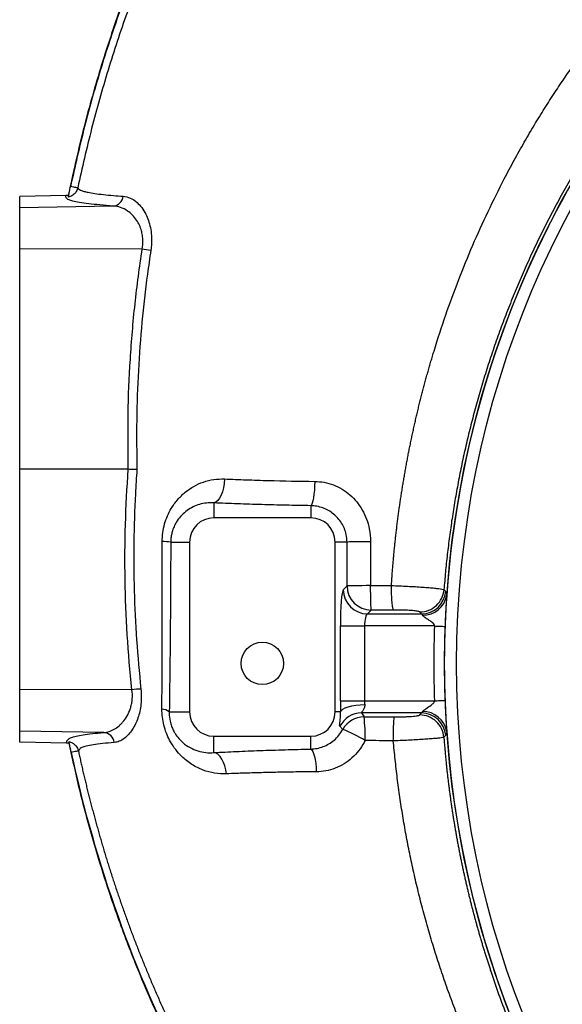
# Model space of a CAD drawing. Header units: millimetres. Extents: x 5387 to 12081, y 1443 to 15453.
# Tile 10 of 27: x 5387 to 6505, y 11366 to 13395. Entities that reach past the tile are written whole.
import ezdxf

# ---------------------------------------------------------------- set-up
doc = ezdxf.new("R2010")
doc.units = ezdxf.units.MM
doc.header["$LTSCALE"] = 5

msp = doc.modelspace()

# ---------------------------------------------------------------- linework, layer by layer
at = {"color": 7, "linetype": 'Continuous', "lineweight": 25}
for p, q in [((5491.2, 13050.8), (5491.5, 13052.1)), ((5481.9, 13032.7), (5386.6, 13031)), ((5386.6, 13007.8), (5386.6, 13031)), ((5486.6, 13033.2), (5481.9, 13032.7)), ((5579.3, 13011.2), (5386.6, 13007.8)), ((5386.6, 12922.6), (5386.6, 13007.8)), ((5638.9, 12922.8), (5386.6, 12922.6)), ((5386.6, 12468.5), (5386.6, 12922.6)), ((5610.3, 12468.5), (5386.6, 12468.5)), ((5386.6, 12014.4), (5386.6, 12468.5)), ((5786.6, 12399.2), (5786.6, 12368.5)), ((5986.6, 12393.6), (5986.6, 12368.5)), ((5986.6, 12368.5), (5786.6, 12368.5)), ((5697.8, 12318.5), (5736.6, 12318.5)), ((5736.6, 12318.5), (5736.6, 11968.5)), ((6061.1, 12318.5), (6036.6, 12318.5)), ((6036.6, 11968.5), (6036.6, 12318.5)), ((6053.4, 12220.3), (6061.2, 12228.1)), ((6109.8, 12228.8), (6152.6, 12229)), ((6260.9, 12220.5), (6264.6, 12216.6)), ((6111, 12178.2), (6103.2, 12170.5)), ((6103.2, 12170.5), (6214.9, 12170.5)), ((6214.9, 12170.5), (6211.2, 12174.5)), ((6047.4, 11991.4), (6047.4, 12145.6)), ((6047.4, 12145.6), (6097.2, 12145.6)), ((6097.2, 12145.6), (6097.2, 11991.4)), ((6241.2, 12145.6), (6097.2, 12145.6)), ((5617.9, 12014.2), (5386.6, 12014.4)), ((5386.6, 11929.1), (5386.6, 12014.4)), ((6047.4, 11991.4), (6097.2, 11991.4)), ((6097.2, 11991.4), (6241.2, 11991.4)), ((5694.8, 11968.5), (5736.6, 11968.5)), ((6047.7, 11968.5), (6036.6, 11968.5)), ((6214.9, 11966.5), (6091.1, 11966.5)), ((6091.1, 11966.5), (6096.1, 11958.3)), ((6211, 11962.3), (6214.9, 11966.5)), ((6052.4, 11932.4), (6046.5, 11938.8)), ((5560, 11926.1), (5386.6, 11929.1)), ((5386.6, 11906), (5386.6, 11929.1)), ((5786.6, 11918.5), (5986.6, 11918.5)), ((5786.6, 11884.6), (5786.6, 11918.5)), ((5986.6, 11891.9), (5986.6, 11918.5)), ((6264.6, 11920.4), (6260.7, 11916.2)), ((5483.3, 11904.3), (5386.6, 11906)), ((5492.9, 11884.9), (5492.6, 11886)), ((5492.6, 11886), (5492.8, 11884.9))]:
    msp.add_line(p, q, dxfattribs=at)
at = {"color": 7, "linetype": 'Continuous', "lineweight": 25, "flags": 128}
for points in [[(5491.5, 13052.1), (5494.3, 13051.5), (5497.1, 13050.9), (5499.6, 13050.4), (5501.8, 13050), (5503.6, 13049.6), (5505, 13049.3), (5505.9, 13049.1), (5506.2, 13049)], [(5808.8, 12448.7), (5808.1, 12439.5), (5806.6, 12430.6), (5804.5, 12422.3), (5801.7, 12415), (5798.4, 12408.8), (5794.7, 12404.1), (5790.7, 12400.8), (5786.6, 12399.2)], [(5994.6, 12443.7), (5994.3, 12434.4), (5993.8, 12425.5), (5993, 12417.1), (5992, 12409.7), (5990.8, 12403.5), (5989.5, 12398.6), (5988, 12395.3), (5986.6, 12393.6)], [(6109.7, 12319.3), (6100.6, 12319.3), (6091.9, 12319.2), (6083.8, 12319.1), (6076.7, 12319), (6070.6, 12318.9), (6065.9, 12318.8), (6062.7, 12318.6), (6061.1, 12318.5)], [(6109.8, 12228.8), (6100.8, 12228.8), (6092, 12228.7), (6084, 12228.6), (6076.8, 12228.5), (6070.7, 12228.4), (6066, 12228.3), (6062.8, 12228.2), (6061.2, 12228.1)], [(6111, 12178.2), (6110.8, 12179.9), (6110.6, 12183.3), (6110.4, 12188.2), (6110.2, 12194.5), (6110, 12202), (6109.9, 12210.4), (6109.8, 12219.5), (6109.8, 12228.8)], [(6241.2, 12145.6), (6244, 12145.5), (6246.9, 12145.4), (6249.6, 12145.3), (6252.4, 12145.1), (6255.1, 12145), (6257.8, 12144.9), (6260.4, 12144.8), (6263, 12144.7)], [(6047.7, 11968.5), (6049.4, 11971.3), (6052.7, 11974.1), (6057.5, 11976.6), (6063.7, 11978.9), (6071.1, 11980.8), (6079.4, 11982.2), (6088.3, 11983.3), (6097.6, 11983.8)], [(6241.2, 11991.4), (6244, 11991.5), (6246.9, 11991.6), (6249.6, 11991.7), (6252.4, 11991.8), (6255.1, 11991.9), (6257.8, 11992), (6260.4, 11992.1), (6263, 11992.2)], [(5812.6, 11840.8), (5811.4, 11849.2), (5809.4, 11857.2), (5806.7, 11864.5), (5803.4, 11870.9), (5799.7, 11876.3), (5795.5, 11880.4), (5791.1, 11883.2), (5786.6, 11884.6)], [(5986.6, 11891.9), (5988.6, 11890.3), (5990.5, 11887.2), (5992.3, 11882.7), (5994, 11876.9), (5995.4, 11870.1), (5996.5, 11862.3), (5997.3, 11853.8), (5997.8, 11845)]]:
    msp.add_lwpolyline(points, dxfattribs=at)
at = {"color": 7, "linetype": 'Continuous', "lineweight": 25}
for centre, radius in [((8261.6, 12068.5), 1999.6), ((8261.6, 12068.5), 1974.6), ((5886.6, 12068.5), 43.8)]:
    msp.add_circle(centre, radius, dxfattribs=at)
for centre, radius, start, end in [((8261.6, 12068.5), 2000, 124.0216, 175.9784), ((5576.7, 13034.4), 23.4, 276.3163, 352.4067), ((5694.4, 13284.1), 365.5, 261.258, 264.0966), ((5786.6, 12318.5), 50, 90, 180), ((5986.6, 12318.5), 50, 360, 90), ((5680.7, 12175.6), 143.9, 83.2009, 90.1952), ((6103.7, 12220.7), 50.3, 180.5082, 269.4919), ((6111.4, 12228.5), 50.3, 180.5082, 269.4919), ((6214.5, 12220.7), 50.2, 270.4639, 355.294), ((6217.8, 12217.2), 49.4, 268.7907, 350.1994), ((8261.6, 12068.5), 2000, 175.9784, 177.8148), ((8261.6, 12068.5), 2021.8, 177.8148, 182.1852), ((8261.6, 12068.5), 2000, 177.8148, 182.1852), ((5656.7, 11664.3), 352, 93.3105, 96.3211), ((5678.7, 11949.2), 25.1, 50.1185, 87.5863), ((8261.6, 12068.5), 2000, 182.1852, 184.0216), ((5786.6, 11968.5), 50, 180, 270), ((5986.6, 11968.5), 50, 270, 0), ((6091.4, 11916.3), 50.2, 90.2897, 153.3505), ((6096.3, 11908.1), 50.2, 90.2749, 151.0023), ((5768.1, 11918.8), 330.4, 358.3965, 6.8616), ((6214.5, 11916.2), 50.2, 4.706, 89.5361), ((6217.8, 11919.8), 49.4, 9.8006, 91.2093), ((5557.7, 11902.5), 23.8, 7.1197, 84.3908), ((5903.3, 11575.1), 387.2, 59.752, 67.3469), ((8261.6, 12068.5), 2000, 184.0216, 355.9784)]:
    msp.add_arc(centre, radius, start, end, dxfattribs=at)
for centre, major_axis, ratio, start_param, end_param in [((6054, 12145.6), (0, 75), 0.087489, 0.087266, 1.570796), ((6103.8, 12145.6), (0, 25), 0.262466, 0.087266, 1.570796), ((6054, 11991.4), (0, 75), 0.087489, 1.570796, 1.881201), ((6103.8, 11991.4), (0, 25), 0.262466, 1.570796, 1.881201)]:
    msp.add_ellipse(centre, major_axis=major_axis, ratio=ratio, start_param=start_param, end_param=end_param, dxfattribs=at)
for points, knots in [([(8496.6, 15453.3), (8453, 15451.9), (8365.8, 15449.2), (8235.3, 15438.6), (8108.8, 15423.7), (7986.3, 15404.4), (7868.1, 15381.3), (7750.8, 15353.8), (7634.6, 15321.8), (7519.7, 15285.5), (7406.3, 15244.8), (7294.5, 15200), (7184.4, 15150.9), (7076.3, 15097.8), (6970.2, 15040.6), (6866.3, 14979.5), (6764.9, 14914.5), (6666, 14845.7), (6569.8, 14773.1), (6476.4, 14696.8), (6386.2, 14616.9), (6299.2, 14533.5), (6215.6, 14446.6), (6135.5, 14356.5), (6059.1, 14263.2), (5986.6, 14166.9), (5918, 14067.8), (5853.3, 13966), (5792.8, 13861.7), (5736.6, 13755.1), (5684.7, 13646.3), (5637.2, 13535.4), (5592.7, 13418.3), (5552, 13294.7), (5515.4, 13164.9), (5496.2, 13077.1), (5486.6, 13033.2)], [0, 0, 0, 0, 0.031367, 0.062745, 0.094111, 0.122982, 0.151873, 0.180764, 0.209634, 0.238507, 0.2674, 0.296294, 0.325167, 0.354041, 0.382935, 0.411828, 0.440701, 0.46958, 0.49848, 0.52738, 0.556257, 0.585143, 0.614053, 0.642962, 0.671848, 0.700734, 0.729643, 0.758551, 0.787437, 0.816326, 0.845239, 0.874152, 0.90304, 0.935354, 0.967686, 1, 1, 1, 1]), ([(8520, 15452.8), (8473.6, 15451.6), (8380.7, 15449.3), (8241.7, 15438.5), (8109.5, 15423), (7984.3, 15403.2), (7866, 15380), (7748.7, 15352.4), (7632.6, 15320.3), (7517.8, 15283.9), (7404.3, 15243.2), (7292.5, 15198.2), (7182.5, 15149.1), (7074.4, 15095.9), (6968.4, 15038.6), (6864.6, 14977.4), (6763.2, 14912.3), (6664.3, 14843.4), (6568.2, 14770.7), (6474.9, 14694.3), (6384.7, 14614.4), (6297.8, 14530.9), (6214.3, 14443.9), (6134.3, 14353.7), (6058, 14260.4), (5985.6, 14164), (5917.1, 14064.8), (5852.5, 13963), (5792.1, 13858.6), (5736, 13752), (5684.2, 13643.1), (5636.9, 13532.1), (5593.3, 13417.2), (5554, 13298.2), (5519.1, 13175.4), (5500.5, 13092.3), (5491.2, 13050.8)], [0, 0, 0, 0, 0.033377, 0.066768, 0.100144, 0.128987, 0.15785, 0.186712, 0.215554, 0.244399, 0.273264, 0.302129, 0.330974, 0.359819, 0.388684, 0.417549, 0.446394, 0.475244, 0.504116, 0.532987, 0.561837, 0.590695, 0.619576, 0.648457, 0.677314, 0.706171, 0.735052, 0.763932, 0.792789, 0.82165, 0.850535, 0.879419, 0.908279, 0.938848, 0.969432, 1, 1, 1, 1]), ([(5491.5, 13052.1), (5500.7, 13093), (5519, 13174.7), (5553.4, 13295.7), (5592.4, 13414.4), (5636.4, 13530.7), (5684.9, 13644.4), (5739.4, 13758.6), (5800.2, 13872.9), (5867.3, 13987), (5939.5, 14097.9), (6016.4, 14205.6), (6098.1, 14309.8), (6184.2, 14410.3), (6274.7, 14506.8), (6369.4, 14599.3), (6459.7, 14680.2), (6544.5, 14750.5), (6622.7, 14811.2), (6702.8, 14869.4), (6793.9, 14931.3), (6896.6, 14995.7), (7011.5, 15061.3), (7119.2, 15117), (7218.7, 15164), (7319.7, 15208), (7432.5, 15252.2), (7557.5, 15295.8), (7642.2, 15320.4), (7684.5, 15332.7)], [0, 0, 0, 0, 0.037772, 0.075563, 0.113335, 0.150486, 0.187653, 0.224804, 0.264576, 0.304367, 0.34414, 0.383912, 0.423704, 0.463476, 0.503246, 0.543035, 0.582806, 0.612574, 0.642343, 0.67211, 0.701878, 0.741637, 0.781414, 0.821173, 0.85094, 0.880707, 0.920466, 0.960242, 1, 1, 1, 1]), ([(7688.5, 15318.3), (7688.5, 15318.3), (7644.6, 15318.3), (7562.9, 15275.9), (7437.5, 15239.7), (7325.4, 15193.9), (7224.9, 15150.5), (7125.8, 15103.6), (7018.7, 15048.2), (6904.3, 14982.9), (6802.1, 14918.8), (6711.5, 14857.2), (6631.7, 14799.2), (6553.9, 14738.8), (6469.5, 14668.9), (6379.6, 14588.4), (6285.4, 14496.4), (6195.4, 14400.3), (6109.6, 14300.3), (6028.4, 14196.6), (5951.9, 14089.5), (5880.1, 13979.1), (5813.2, 13865.6), (5752.8, 13751.9), (5698.6, 13638.2), (5650.3, 13525.1), (5606.6, 13409.4), (5567.8, 13291.3), (5533.6, 13171), (5515.3, 13089.7), (5506.2, 13049)], [0, 0, 0, 0, 0.0000001, 0.0397689, 0.0795549, 0.119324, 0.1490985, 0.1788731, 0.2186415, 0.2584268, 0.2981949, 0.327967, 0.3577392, 0.3875096, 0.41728, 0.4570485, 0.4968359, 0.5366037, 0.5763727, 0.6161613, 0.6559306, 0.6956991, 0.735487, 0.7752553, 0.8123996, 0.8495601, 0.8867037, 0.9244634, 0.9622411, 1, 1, 1, 1]), ([(6152.6, 12229), (6152.8, 12232.4), (6153.3, 12239.4), (6154, 12249.8), (6154.8, 12260.3), (6155.7, 12270.8), (6156.6, 12281.2), (6157.5, 12291.7), (6158.5, 12302.2), (6159.6, 12312.7), (6160.7, 12323.2), (6161.9, 12333.7), (6163.1, 12344.2), (6164.4, 12354.7), (6165.7, 12365.2), (6167.1, 12375.8), (6168.5, 12386.3), (6170, 12396.8), (6171.6, 12407.3), (6173.2, 12417.9), (6174.8, 12428.4), (6176.5, 12438.9), (6178.3, 12449.5), (6180.1, 12460), (6182, 12470.6), (6183.9, 12481.1), (6185.9, 12491.6), (6187.9, 12502.2), (6190, 12512.7), (6192.2, 12523.2), (6194.4, 12533.8), (6196.6, 12544.3), (6198.9, 12554.8), (6201.3, 12565.4), (6203.7, 12575.9), (6206.2, 12586.4), (6208.7, 12596.9), (6211.3, 12607.5), (6214, 12618), (6216.7, 12628.5), (6219.4, 12639), (6222.3, 12649.5), (6225.1, 12660), (6228.1, 12670.4), (6231, 12680.9), (6234.1, 12691.4), (6237.2, 12701.8), (6246.8, 12733.8), (6264, 12786.6), (6290.7, 12859.4), (6319.8, 12930.4), (6351.2, 12999.7), (6380.1, 13058), (6405.4, 13105.5), (6426.1, 13142.5), (6446.9, 13178), (6467.9, 13212.1), (6489, 13244.9), (6510, 13276.3), (6531, 13306.3), (6551.9, 13335), (6572.6, 13362.5), (6593.1, 13388.7), (6613.4, 13413.7), (6633.5, 13437.9), (6653.7, 13461.3), (6673.8, 13484.1), (6694, 13506.1), (6714, 13527.5), (6734, 13548.3), (6753.9, 13568.4), (6773.7, 13587.8), (6793.3, 13606.7), (6812.8, 13624.9), (6832.1, 13642.6), (6851.3, 13659.7), (6870.2, 13676.2), (6889, 13692.2), (6907.5, 13707.6), (6925.8, 13722.6), (6943.8, 13737), (6961.6, 13750.9), (6979.1, 13764.3), (6996.3, 13777.2), (7013.2, 13789.6), (7029.8, 13801.6), (7046.2, 13813.1), (7057, 13820.6), (7062.3, 13824.2)], [0, 0, 0, 0, 0.005502, 0.01101, 0.016524, 0.022044, 0.02757, 0.033102, 0.03864, 0.044184, 0.049733, 0.055289, 0.06085, 0.066416, 0.071989, 0.077567, 0.083151, 0.08874, 0.094335, 0.099935, 0.105541, 0.111153, 0.116769, 0.122391, 0.128019, 0.133652, 0.13929, 0.144933, 0.150581, 0.156235, 0.161894, 0.167557, 0.173226, 0.1789, 0.184578, 0.190262, 0.19595, 0.201643, 0.207341, 0.213044, 0.218751, 0.224463, 0.230179, 0.2359, 0.241625, 0.247355, 0.253089, 0.258828, 0.299967, 0.340709, 0.381057, 0.421035, 0.46067, 0.483574, 0.505857, 0.527526, 0.548586, 0.569043, 0.588901, 0.608165, 0.626836, 0.644919, 0.662414, 0.679233, 0.695768, 0.712023, 0.727997, 0.743692, 0.759109, 0.774249, 0.789113, 0.803701, 0.818015, 0.832055, 0.845821, 0.859315, 0.872536, 0.885485, 0.898161, 0.910565, 0.922697, 0.934555, 0.946141, 0.957454, 0.968496, 0.979267, 0.989768, 1, 1, 1, 1]), ([(7129.7, 13725.1), (7126.8, 13723.1), (7121.1, 13719.2), (7112.5, 13713.2), (7104.1, 13707.3), (7095.7, 13701.3), (7087.4, 13695.3), (7079.2, 13689.4), (7071.1, 13683.4), (7063, 13677.5), (7055.1, 13671.5), (7047.2, 13665.6), (7039.4, 13659.6), (7031.7, 13653.7), (7024.1, 13647.7), (7016.6, 13641.8), (7009.1, 13635.8), (7001.8, 13629.9), (6994.5, 13624), (6987.3, 13618.1), (6980.1, 13612.2), (6973.1, 13606.3), (6966.1, 13600.4), (6959.2, 13594.6), (6952.4, 13588.7), (6945.6, 13582.9), (6939, 13577), (6932.4, 13571.2), (6925.9, 13565.5), (6919.4, 13559.7), (6913.1, 13553.9), (6906.8, 13548.2), (6900.6, 13542.5), (6894.4, 13536.8), (6888.4, 13531.1), (6882.4, 13525.4), (6876.5, 13519.8), (6870.6, 13514.2), (6864.8, 13508.6), (6859.1, 13503.1), (6853.5, 13497.5), (6847.9, 13492), (6842.4, 13486.5), (6837, 13481.1), (6831.6, 13475.7), (6826.3, 13470.3), (6821.1, 13464.9), (6816, 13459.5), (6810.9, 13454.2), (6805.8, 13448.9), (6800.9, 13443.7), (6796, 13438.5), (6791.2, 13433.3), (6786.4, 13428.1), (6781.7, 13423), (6777.1, 13417.9), (6772.5, 13412.9), (6768, 13407.9), (6763.5, 13402.9), (6759.1, 13397.9), (6754.8, 13393), (6750.6, 13388.2), (6746.3, 13383.3), (6742.2, 13378.5), (6738.1, 13373.8), (6734.1, 13369.1), (6730.1, 13364.4), (6726.2, 13359.7), (6722.3, 13355.1), (6718.5, 13350.6), (6714.8, 13346.1), (6711.1, 13341.6), (6707.5, 13337.2), (6703.9, 13332.8), (6700.4, 13328.4), (6696.9, 13324.1), (6689.8, 13315.2), (6679.1, 13301.6), (6664.9, 13283.3), (6651.1, 13264.8), (6637.5, 13246.3), (6624.1, 13227.6), (6611.1, 13208.9), (6598.2, 13190.2), (6585.7, 13171.3), (6573.4, 13152.5), (6561.4, 13133.5), (6549.6, 13114.5), (6538.1, 13095.4), (6526.9, 13076.3), (6515.9, 13057.2), (6505.1, 13038), (6494.7, 13018.7), (6484.4, 12999.5), (6474.4, 12980.2), (6464.7, 12960.8), (6455.2, 12941.5), (6446, 12922.1), (6437, 12902.8), (6428.3, 12883.4), (6419.8, 12864), (6411.5, 12844.6), (6403.5, 12825.2), (6395.7, 12805.8), (6388.1, 12786.4), (6380.8, 12767), (6373.7, 12747.7), (6366.9, 12728.3), (6360.3, 12709), (6353.8, 12689.6), (6347.7, 12670.3), (6341.7, 12651.1), (6336, 12631.8), (6330.4, 12612.6), (6325.1, 12593.4), (6320, 12574.3), (6315.2, 12555.2), (6310.5, 12536.1), (6306, 12517.1), (6301.7, 12498.1), (6297.7, 12479.2), (6293.8, 12460.3), (6290.2, 12441.5), (6286.7, 12422.7), (6283.4, 12404), (6280.3, 12385.4), (6277.4, 12366.8), (6274.7, 12348.3), (6272.2, 12329.8), (6269.9, 12311.4), (6267.7, 12293.1), (6265.7, 12274.9), (6263.9, 12256.7), (6262.3, 12238.6), (6261.3, 12226.5), (6260.9, 12220.5)], [0, 0, 0, 0, 0.005832, 0.011625, 0.017381, 0.0231, 0.02878, 0.034423, 0.040028, 0.045595, 0.051125, 0.056617, 0.062071, 0.067487, 0.072865, 0.078206, 0.083509, 0.088774, 0.094001, 0.099191, 0.104343, 0.109457, 0.114533, 0.119572, 0.124573, 0.129536, 0.134461, 0.139349, 0.144199, 0.149011, 0.153785, 0.158522, 0.16322, 0.167882, 0.172505, 0.17709, 0.181638, 0.186148, 0.190621, 0.195055, 0.199452, 0.203811, 0.208132, 0.212416, 0.216661, 0.22087, 0.22504, 0.229172, 0.233267, 0.237324, 0.241343, 0.245325, 0.249269, 0.253175, 0.257043, 0.260874, 0.264666, 0.268421, 0.272139, 0.275818, 0.27946, 0.283064, 0.28663, 0.290159, 0.29365, 0.297103, 0.300518, 0.303896, 0.307235, 0.310537, 0.313802, 0.317028, 0.320217, 0.323368, 0.326482, 0.329557, 0.332595, 0.345545, 0.358445, 0.371294, 0.384092, 0.396839, 0.409536, 0.422183, 0.434778, 0.447323, 0.459818, 0.472261, 0.484654, 0.496997, 0.509288, 0.52153, 0.53372, 0.54586, 0.557949, 0.569987, 0.581975, 0.593913, 0.605799, 0.617635, 0.62942, 0.641155, 0.652839, 0.664473, 0.676055, 0.687588, 0.699069, 0.7105, 0.72188, 0.73321, 0.744489, 0.755717, 0.766895, 0.778022, 0.789099, 0.800125, 0.8111, 0.822025, 0.832899, 0.843722, 0.854495, 0.865217, 0.875889, 0.88651, 0.89708, 0.9076, 0.918069, 0.928488, 0.938855, 0.949173, 0.959439, 0.969655, 0.979821, 0.989936, 1, 1, 1, 1]), ([(5487.1, 13029.8), (5487.1, 13030), (5487.1, 13030.5), (5487.6, 13033.1), (5488.3, 13036.8), (5489.5, 13042.8), (5490.5, 13047.6), (5491.2, 13050.8)], [0, 0, 0, 0, 0.162539, 0.32498, 0.490291, 0.666542, 1, 1, 1, 1]), ([(5579.3, 13011.2), (5569.8, 13012), (5550.9, 13013.4), (5527.9, 13016), (5509, 13018.7), (5496.2, 13021.3), (5488.1, 13023.8), (5483.8, 13026.2), (5482.1, 13028.6), (5481.7, 13030.7), (5481.9, 13032.1), (5481.9, 13032.7)], [0, 0, 0, 0, 0.130058, 0.260115, 0.393991, 0.527866, 0.628458, 0.729052, 0.830794, 0.93256, 1, 1, 1, 1]), ([(5486.6, 13033.2), (5486.7, 13032.8), (5486.8, 13031.9), (5487, 13030.8), (5487, 13030), (5487.1, 13029.8)], [0, 0, 0, 0, 0.389675, 0.779355, 1, 1, 1, 1]), ([(5506.2, 13049), (5505.4, 13046.3), (5503.7, 13040.9), (5497.9, 13034.5), (5492, 13031), (5488.2, 13030.1), (5487.1, 13029.8)], [0, 0, 0, 0, 0.2938595, 0.5878605, 0.881614, 1, 1, 1, 1]), ([(5506.2, 13049), (5506.7, 13048.2), (5507.6, 13046.4), (5511.6, 13043.8), (5518.2, 13041.5), (5528.1, 13039.3), (5541, 13037.1), (5558.6, 13034.9), (5578.2, 13033), (5593.1, 13031.9), (5599.9, 13031.4)], [0, 0, 0, 0, 0.12846, 0.256959, 0.38526, 0.485409, 0.61991, 0.754598, 0.889097, 1, 1, 1, 1]), ([(5599.9, 13031.4), (5604.7, 13030.5), (5614.5, 13028.7), (5627.4, 13020), (5638.1, 13008.4), (5646, 12995.8), (5652.1, 12981.8), (5656.2, 12967.1), (5658.4, 12950.8), (5658.6, 12935), (5657.4, 12924.8), (5656.8, 12920.5)], [0, 0, 0, 0, 0.15657, 0.313065, 0.429969, 0.546775, 0.64154, 0.736228, 0.832551, 0.928833, 1, 1, 1, 1]), ([(5638.9, 12922.8), (5639.4, 12926.3), (5640.6, 12933.7), (5640.4, 12944.9), (5639.2, 12953.8), (5636.9, 12962.8), (5633.5, 12971.9), (5627.2, 12983), (5618.9, 12993), (5607.7, 13002.2), (5594.4, 13009.1), (5584.3, 13010.5), (5579.3, 13011.2)], [0, 0, 0, 0, 0.067484, 0.145346, 0.223251, 0.250925, 0.343798, 0.43681, 0.555559, 0.674456, 0.83718, 1, 1, 1, 1]), ([(5610.4, 12468.5), (5610.4, 12468.5), (5610.4, 12506.4), (5608.7, 12582), (5614, 12695.7), (5623.2, 12809.5), (5633.6, 12885), (5638.9, 12922.8)], [0, 0, 0, 0, 0.000002, 0.249041, 0.498081, 0.74904, 1, 1, 1, 1]), ([(5656.8, 12920.5), (5654.4, 12904), (5647.2, 12854.6), (5637.9, 12771.8), (5630.5, 12671.4), (5626.8, 12570.1), (5627.7, 12502.1), (5628.1, 12468.1)], [0, 0, 0, 0, 0.110023, 0.3301, 0.550505, 0.775078, 1, 1, 1, 1]), ([(5617.9, 12014.2), (5609.7, 12089.8), (5605.1, 12165.4), (5602.6, 12316.9), (5604.8, 12392.7), (5610.3, 12468.5)], [0, 0, 0, 0, 0.5, 0.5, 1, 1, 1, 1]), ([(5628.1, 12468.1), (5628.1, 12468.1), (5627.7, 12468.1), (5625.4, 12468.1), (5619.8, 12468.3), (5613.7, 12468.4), (5610.4, 12468.5)], [0, 0, 0, 0, 0.009419, 0.075535, 0.501612, 1, 1, 1, 1]), ([(5628.1, 12468.1), (5627, 12451.4), (5623.7, 12401.6), (5621.1, 12318.3), (5621.9, 12217.8), (5626.5, 12116.8), (5633, 12049.4), (5636.3, 12015.7)], [0, 0, 0, 0, 0.110248, 0.330775, 0.551651, 0.775638, 1, 1, 1, 1]), ([(5680.2, 12319.5), (5680.5, 12325.7), (5681, 12338.1), (5684.9, 12356), (5690.8, 12372.7), (5699.6, 12389.8), (5711.7, 12406.5), (5727.4, 12421.9), (5745.3, 12434), (5765, 12442.9), (5786.3, 12448.4), (5801.3, 12448.6), (5808.8, 12448.7)], [0, 0, 0, 0, 0.083651, 0.167341, 0.249429, 0.331563, 0.442194, 0.552899, 0.663118, 0.773337, 0.886696, 1, 1, 1, 1]), ([(5808.8, 12448.7), (5816.2, 12448.3), (5823.6, 12448), (5838.5, 12447.4), (5846, 12447.2), (5868.8, 12446.4), (5884.1, 12445.9), (5930.6, 12444.6), (5962.2, 12444.1), (5994.6, 12443.7)], [0, 0, 0, 0, 0.125, 0.125, 0.25, 0.25, 0.5, 0.5, 1, 1, 1, 1]), ([(5994.6, 12443.7), (6001.1, 12443.3), (6014.1, 12442.5), (6033.2, 12436.9), (6051.1, 12428.1), (6067.4, 12416.2), (6081.5, 12401.6), (6093.1, 12384.7), (6101.8, 12365.9), (6108.3, 12344), (6109.2, 12328.2), (6109.7, 12319.3)], [0, 0, 0, 0, 0.104894, 0.209781, 0.316135, 0.422518, 0.530252, 0.638027, 0.748294, 0.858587, 1, 1, 1, 1]), ([(5786.6, 12399.2), (5781.5, 12399.3), (5771.4, 12399.5), (5757.1, 12396.5), (5743.7, 12391.4), (5731.4, 12384), (5720.4, 12374.6), (5711.9, 12364.1), (5705.6, 12353.1), (5701.6, 12343.2), (5699.1, 12333.5), (5698, 12325.5), (5697.8, 12320.4), (5697.8, 12318.5)], [0, 0, 0, 0, 0.118838, 0.237732, 0.353967, 0.470176, 0.582731, 0.695117, 0.773127, 0.851, 0.908005, 0.964952, 1, 1, 1, 1]), ([(5986.6, 12393.6), (5969.5, 12393.9), (5935.3, 12394.4), (5884.7, 12395.7), (5834.8, 12397.3), (5802.6, 12398.6), (5786.6, 12399.2)], [0, 0, 0, 0, 0.247141, 0.49428, 0.747141, 1, 1, 1, 1]), ([(6061.1, 12318.5), (6060.7, 12323.8), (6060.1, 12333.3), (6055.9, 12346.5), (6050.2, 12357.8), (6042.6, 12367.9), (6033.5, 12376.7), (6023, 12383.9), (6011.4, 12389.2), (5999.1, 12392.7), (5990.7, 12393.3), (5986.6, 12393.6)], [0, 0, 0, 0, 0.13562, 0.242552, 0.349485, 0.456396, 0.5633, 0.671795, 0.780295, 0.890131, 1, 1, 1, 1]), ([(5679.7, 11974.3), (5679.8, 12007.3), (5680.1, 12080.9), (5680.2, 12196.1), (5680.2, 12278.3), (5680.2, 12319.5)], [0, 0, 0, 0, 0.288377, 0.643797, 1, 1, 1, 1]), ([(6109.7, 12319.3), (6109.7, 12306.4), (6109.7, 12276.2), (6109.8, 12246), (6109.8, 12228.8)], [0, 0, 0, 0, 0.428691, 1, 1, 1, 1]), ([(5697.8, 12318.5), (5697.7, 12289.2), (5697.5, 12230.8), (5696.9, 12143.1), (5696, 12055.5), (5695.2, 11997.5), (5694.8, 11968.5)], [0, 0, 0, 0, 0.249357, 0.498707, 0.749364, 1, 1, 1, 1]), ([(6157.1, 12178.5), (6156.6, 12179), (6156, 12180.7), (6154.9, 12186.3), (6154.4, 12190.1), (6153.6, 12199.4), (6153.3, 12204.8), (6152.8, 12216.5), (6152.6, 12222.7), (6152.6, 12229)], [0, 0, 0, 0, 0.25, 0.25, 0.5, 0.5, 0.75, 0.75, 1, 1, 1, 1]), ([(6152.6, 12229), (6152.6, 12229), (6158.2, 12228.6), (6169.4, 12228.4), (6186.1, 12227.5), (6202.1, 12226.7), (6216.9, 12225.7), (6230.1, 12224.7), (6241.4, 12223.7), (6250.4, 12222.7), (6257.6, 12221.6), (6261.1, 12220.7), (6261.1, 12220.5), (6261.1, 12220.5)], [0, 0, 0, 0, 0.000002, 0.1068, 0.213597, 0.320507, 0.427416, 0.534, 0.640583, 0.746934, 0.853284, 0.999998, 1, 1, 1, 1]), ([(6211.4, 12174.5), (6217.6, 12174.5), (6223.8, 12175.7), (6235.3, 12180.3), (6240.6, 12183.7), (6249.7, 12192.1), (6253.4, 12197.2), (6258.9, 12208.3), (6260.6, 12214.3), (6261.1, 12220.5)], [0, 0, 0, 0, 0.25, 0.25, 0.5, 0.5, 0.75, 0.75, 1, 1, 1, 1]), ([(6264.6, 12216.6), (6265, 12216.2), (6265.4, 12215.3), (6265.8, 12213.4), (6266, 12212.6), (6266.2, 12210.8), (6266.4, 12209.8), (6266.5, 12208.7)], [0, 0, 0, 0, 0.5, 0.5, 0.75, 0.75, 1, 1, 1, 1]), ([(6211.4, 12174.5), (6210.8, 12174.8), (6209.4, 12175.6), (6202.1, 12176.8), (6189.8, 12177.8), (6174.1, 12178.5), (6162.8, 12178.5), (6157.1, 12178.5)], [0, 0, 0, 0, 0.147154, 0.359723, 0.572598, 0.786148, 1, 1, 1, 1]), ([(6216.8, 12167.8), (6216.7, 12168.2), (6216.6, 12168.5), (6216.3, 12169.1), (6216.1, 12169.4), (6215.7, 12170), (6215.3, 12170.3), (6214.9, 12170.5)], [0, 0, 0, 0, 0.25, 0.25, 0.5, 0.5, 1, 1, 1, 1]), ([(6241.2, 12145.6), (6241.2, 12146.1), (6241.2, 12147.2), (6240.1, 12149.6), (6236.5, 12153.1), (6230.5, 12157.3), (6224.3, 12161.1), (6219.9, 12164.3), (6217.5, 12166.4), (6217, 12167.4), (6216.8, 12167.8)], [0, 0, 0, 0, 0.038968, 0.08828, 0.204908, 0.441836, 0.67884, 0.821421, 0.935723, 1, 1, 1, 1]), ([(5636.3, 12015.7), (5636.7, 12010.4), (5637.6, 11999.7), (5636.6, 11984.1), (5634.2, 11969.5), (5630.3, 11955.8), (5625.2, 11943.4), (5618.6, 11931.8), (5610.9, 11921.6), (5601.7, 11913.2), (5591.8, 11907.2), (5584.8, 11906), (5581.3, 11905.4)], [0, 0, 0, 0, 0.088797, 0.1776, 0.265353, 0.353152, 0.445008, 0.53691, 0.645414, 0.753959, 0.876975, 1, 1, 1, 1]), ([(5560, 11926.1), (5563.6, 11926.3), (5567.1, 11927), (5574.2, 11929.2), (5577.7, 11930.7), (5584.7, 11934.7), (5588.1, 11937.1), (5593.1, 11941.4), (5594.7, 11943), (5597.8, 11946.3), (5599.4, 11948), (5603.9, 11953.7), (5606.6, 11957.9), (5610.3, 11964.9), (5611.5, 11967.4), (5613.6, 11972.5), (5614.5, 11975.1), (5616.1, 11980.6), (5616.8, 11983.4), (5617.6, 11987.9), (5617.8, 11989.4), (5618.2, 11992.4), (5618.4, 11993.9), (5619, 12001.6), (5618.8, 12007.8), (5617.9, 12014.2)], [0, 0, 0, 0, 0.125, 0.125, 0.25, 0.25, 0.375, 0.375, 0.4375, 0.4375, 0.5, 0.5, 0.625, 0.625, 0.6875, 0.6875, 0.75, 0.75, 0.8125, 0.8125, 0.84375, 0.84375, 0.875, 0.875, 1, 1, 1, 1]), ([(5812.6, 11840.8), (5804.4, 11840.9), (5788, 11841.2), (5763.9, 11848), (5740.9, 11859.5), (5722.1, 11874.3), (5707.7, 11890.4), (5697.7, 11905.4), (5690, 11921), (5684.5, 11936.8), (5680.9, 11953.4), (5679.8, 11966), (5679.7, 11973), (5679.7, 11974.3)], [0, 0, 0, 0, 0.125398, 0.250845, 0.383901, 0.516829, 0.603917, 0.690922, 0.763483, 0.835998, 0.909185, 0.982379, 1, 1, 1, 1]), ([(6097.6, 11983.8), (6097.5, 11982.1), (6097.5, 11979.5), (6095.9, 11975), (6093.6, 11971.2), (6091.6, 11968.6), (6090.8, 11967.1), (6091, 11966.7), (6091.1, 11966.5)], [0, 0, 0, 0, 0.175022, 0.269914, 0.551634, 0.754907, 0.842883, 1, 1, 1, 1]), ([(6216.8, 11969.2), (6217, 11969.6), (6217.6, 11970.7), (6219.9, 11972.7), (6225.3, 11976.6), (6232.7, 11981.2), (6239, 11985.9), (6240.9, 11989), (6241.3, 11990.4), (6241.2, 11991.1), (6241.2, 11991.4)], [0, 0, 0, 0, 0.077611, 0.172117, 0.313249, 0.690158, 0.890792, 0.939972, 0.980515, 1, 1, 1, 1]), ([(5694.8, 11968.5), (5694.8, 11967.6), (5694.7, 11961.4), (5695.6, 11952.8), (5698.3, 11942.6), (5701, 11934.9), (5704.2, 11928.5), (5708.5, 11921.2), (5714.2, 11913.4), (5724.4, 11903.2), (5737.6, 11894.2), (5753.4, 11887.6), (5769.8, 11884.1), (5781, 11884.4), (5786.6, 11884.6)], [0, 0, 0, 0, 0.015711, 0.110907, 0.143758, 0.198641, 0.253603, 0.275123, 0.360411, 0.4459, 0.586586, 0.727533, 0.863777, 1, 1, 1, 1]), ([(6046.5, 11938.8), (6046.2, 11939.3), (6045.6, 11940.5), (6046.3, 11945.8), (6047.5, 11954.7), (6048, 11963.1), (6047.8, 11967.7), (6047.7, 11968.5)], [0, 0, 0, 0, 0.191953, 0.514412, 0.779461, 0.964204, 1, 1, 1, 1]), ([(6156.5, 11908.7), (6156.6, 11914.9), (6156.7, 11921), (6156.9, 11932.5), (6157.1, 11937.8), (6157.5, 11946.9), (6157.8, 11950.6), (6158.4, 11956), (6158.7, 11957.7), (6159, 11958.3)], [0, 0, 0, 0, 0.25, 0.25, 0.5, 0.5, 0.75, 0.75, 1, 1, 1, 1]), ([(6159, 11958.3), (6162.2, 11958.2), (6165.4, 11958.3), (6171.8, 11958.3), (6174.9, 11958.4), (6179.4, 11958.5), (6180.8, 11958.6), (6183.7, 11958.7), (6185.2, 11958.8), (6189.3, 11959), (6191.9, 11959.2), (6196.7, 11959.5), (6198.9, 11959.7), (6202.8, 11960.2), (6204.5, 11960.4), (6206.6, 11960.8), (6207.3, 11960.9), (6208.4, 11961.2), (6208.9, 11961.3), (6210.2, 11961.7), (6210.8, 11962), (6211, 11962.3)], [0, 0, 0, 0, 0.125, 0.125, 0.25, 0.25, 0.3125, 0.3125, 0.375, 0.375, 0.5, 0.5, 0.625, 0.625, 0.75, 0.75, 0.8125, 0.8125, 0.875, 0.875, 1, 1, 1, 1]), ([(6260.7, 11916.2), (6260.2, 11922.4), (6258.5, 11928.5), (6253.1, 11939.6), (6249.3, 11944.6), (6240.2, 11953.1), (6234.9, 11956.4), (6223.4, 11961), (6217.2, 11962.2), (6211, 11962.3)], [0, 0, 0, 0, 0.25, 0.25, 0.5, 0.5, 0.75, 0.75, 1, 1, 1, 1]), ([(6214.9, 11966.5), (6215.3, 11966.6), (6215.7, 11966.9), (6216.3, 11967.8), (6216.6, 11968.4), (6216.8, 11969.2)], [0, 0, 0, 0, 0.5, 0.5, 1, 1, 1, 1]), ([(5483.3, 11904.3), (5483.1, 11905.3), (5483.1, 11906.3), (5483.6, 11908.3), (5484.1, 11909.3), (5485.7, 11911.2), (5486.7, 11912.2), (5488.3, 11913.4), (5488.7, 11913.7), (5489.3, 11914.1), (5489.7, 11914.4), (5490.9, 11915.1), (5492, 11915.6), (5498.2, 11917.9), (5506.3, 11919.7), (5523, 11922.2), (5529.3, 11923), (5543.5, 11924.6), (5551.3, 11925.4), (5560, 11926.1)], [0, 0, 0, 0, 0.125, 0.125, 0.25, 0.25, 0.375, 0.375, 0.40625, 0.40625, 0.4375, 0.4375, 0.5, 0.5, 0.75, 0.75, 0.875, 0.875, 1, 1, 1, 1]), ([(5986.6, 11891.9), (5990.8, 11892.2), (5999.4, 11892.9), (6011.9, 11896.6), (6023.9, 11902.3), (6034.8, 11910.1), (6044.8, 11920.1), (6049.8, 11928.3), (6052.4, 11932.4)], [0, 0, 0, 0, 0.163138, 0.3307, 0.490275, 0.654747, 0.824233, 1, 1, 1, 1]), ([(6260.7, 11916.2), (6260.7, 11916.2), (6260.7, 11916.1), (6258.1, 11915.5), (6252.8, 11914.7), (6244.5, 11913.8), (6234.1, 11912.9), (6221.5, 11912), (6207.2, 11911.1), (6191.7, 11910.2), (6174.7, 11909.4), (6162.8, 11909.1), (6156.6, 11908.7), (6156.6, 11908.7)], [0, 0, 0, 0, 0.000002, 0.109812, 0.21962, 0.329627, 0.439633, 0.549206, 0.658779, 0.768021, 0.877264, 0.999998, 1, 1, 1, 1]), ([(6260.7, 11916.2), (6260.9, 11913.1), (6261.4, 11906.9), (6262.2, 11897.6), (6263, 11888.2), (6263.8, 11878.9), (6264.7, 11869.7), (6265.6, 11860.4), (6266.6, 11851.1), (6267.6, 11841.9), (6268.7, 11832.7), (6269.8, 11823.5), (6271, 11814.3), (6272.1, 11805.1), (6273.4, 11795.9), (6274.6, 11786.8), (6275.9, 11777.7), (6277.3, 11768.5), (6278.7, 11759.5), (6280.1, 11750.4), (6281.6, 11741.3), (6283.1, 11732.3), (6284.6, 11723.3), (6286.2, 11714.3), (6287.8, 11705.3), (6289.5, 11696.3), (6291.2, 11687.4), (6292.9, 11678.4), (6294.7, 11669.5), (6296.5, 11660.6), (6298.4, 11651.8), (6300.2, 11642.9), (6302.2, 11634.1), (6304.1, 11625.2), (6306.1, 11616.5), (6308.2, 11607.7), (6310.3, 11598.9), (6312.4, 11590.2), (6314.5, 11581.5), (6316.7, 11572.8), (6318.9, 11564.1), (6321.2, 11555.4), (6323.5, 11546.8), (6325.8, 11538.2), (6328.2, 11529.6), (6330.6, 11521), (6333, 11512.5), (6335.5, 11504), (6338, 11495.4), (6340.5, 11487), (6343.1, 11478.5), (6345.7, 11470.1), (6348.3, 11461.6), (6351, 11453.2), (6353.7, 11444.9), (6356.4, 11436.5), (6359.2, 11428.2), (6362, 11419.9), (6364.8, 11411.6), (6367.7, 11403.3), (6370.6, 11395.1), (6373.5, 11386.9), (6376.5, 11378.7), (6379.5, 11370.5), (6382.5, 11362.4), (6385.6, 11354.2), (6388.7, 11346.1), (6391.8, 11338.1), (6394.9, 11330), (6398.1, 11322), (6401.3, 11314), (6404.6, 11306), (6407.9, 11298), (6411.2, 11290.1), (6414.5, 11282.2), (6417.8, 11274.3), (6436.1, 11232), (6471.6, 11156.4), (6529.7, 11050.1), (6594, 10947.5), (6664.4, 10849), (6740.6, 10754.8), (6806.8, 10682.4), (6859.8, 10629.3), (6897.5, 10593.4), (6936.1, 10558.5), (6975.6, 10524.6), (7015.9, 10491.8), (7057.1, 10460), (7091.8, 10434.6), (7119.5, 10415.1), (7140, 10401.1), (7160.5, 10387.4), (7181.2, 10374), (7201.9, 10360.9), (7222.7, 10348.1), (7243.6, 10335.5), (7264.6, 10323.3), (7285.6, 10311.3), (7306.7, 10299.6), (7327.9, 10288.2), (7349.2, 10277.1), (7370.5, 10266.3), (7391.8, 10255.7), (7422.7, 10240.9), (7463.2, 10222.4), (7513.2, 10201.2), (7562.9, 10181.6), (7612.2, 10163.5), (7661.1, 10147), (7709.4, 10132), (7746.9, 10121.3), (7773.8, 10114.1), (7790.3, 10109.8), (7807, 10105.6), (7823.8, 10101.6), (7840.8, 10097.6), (7858, 10093.7), (7875.3, 10090), (7892.7, 10086.4), (7910.4, 10082.9), (7928.2, 10079.5), (7946.1, 10076.2), (7964.2, 10073.1), (7982.5, 10070.2), (8000.9, 10067.3), (8019.5, 10064.6), (8038.2, 10062.1), (8057.1, 10059.7), (8076.1, 10057.5), (8095.3, 10055.4), (8108.1, 10054.2), (8114.6, 10053.6)], [0, 0, 0, 0, 0.003269, 0.006533, 0.009794, 0.013052, 0.016305, 0.019554, 0.0228, 0.026042, 0.02928, 0.032514, 0.035744, 0.03897, 0.042193, 0.045412, 0.048627, 0.051838, 0.055045, 0.058248, 0.061448, 0.064644, 0.067836, 0.071024, 0.074208, 0.077389, 0.080565, 0.083738, 0.086907, 0.090072, 0.093233, 0.096391, 0.099544, 0.102694, 0.10584, 0.108982, 0.11212, 0.115255, 0.118385, 0.121512, 0.124635, 0.127754, 0.130869, 0.133981, 0.137088, 0.140192, 0.143292, 0.146388, 0.14948, 0.152569, 0.155654, 0.158734, 0.161811, 0.164884, 0.167954, 0.171019, 0.174081, 0.177139, 0.180193, 0.183243, 0.186289, 0.189332, 0.19237, 0.195405, 0.198436, 0.201463, 0.204487, 0.207506, 0.210522, 0.213534, 0.216542, 0.219546, 0.222546, 0.225543, 0.228536, 0.231525, 0.23451, 0.276712, 0.318919, 0.36113, 0.403345, 0.445566, 0.487791, 0.505935, 0.524081, 0.542227, 0.560374, 0.578522, 0.596671, 0.61482, 0.623487, 0.632127, 0.640739, 0.649324, 0.657883, 0.666414, 0.674919, 0.683397, 0.691848, 0.700273, 0.708672, 0.717044, 0.725391, 0.733711, 0.742006, 0.761343, 0.780365, 0.799073, 0.817472, 0.835562, 0.853347, 0.87083, 0.876798, 0.882817, 0.888886, 0.895007, 0.901178, 0.907401, 0.913676, 0.920002, 0.92638, 0.932809, 0.939291, 0.945826, 0.952412, 0.959052, 0.965744, 0.972489, 0.979287, 0.986138, 0.993042, 1, 1, 1, 1]), ([(6266.5, 11928.2), (6266.3, 11926), (6266, 11924.3), (6265.5, 11922.3), (6265.3, 11921.8), (6265, 11920.9), (6264.8, 11920.6), (6264.6, 11920.4)], [0, 0, 0, 0, 0.5, 0.5, 0.75, 0.75, 1, 1, 1, 1]), ([(5488.3, 11907.2), (5488.3, 11906.9), (5488.2, 11906.2), (5488.1, 11905.1), (5488, 11904.2), (5487.9, 11903.8)], [0, 0, 0, 0, 0.2207026, 0.6103498, 1, 1, 1, 1]), ([(5487.9, 11903.8), (5493.5, 11878.1), (5504.6, 11826.8), (5524.1, 11750.4), (5545.7, 11674.5), (5572.8, 11589.2), (5606.4, 11495), (5648, 11392.4), (5694, 11291.4), (5744, 11192.4), (5798, 11095.7), (5855.7, 11001.6), (5917.5, 10909.4), (5983.5, 10819.5), (6053.3, 10731.7), (6102.8, 10675.7), (6127.6, 10647.7)], [0, 0, 0, 0, 0.05521, 0.110419, 0.165819, 0.22122, 0.298649, 0.376078, 0.454047, 0.532016, 0.6094, 0.686816, 0.7642, 0.842789, 0.921412, 1, 1, 1, 1]), ([(5488.3, 11907.2), (5489.4, 11906.9), (5493.2, 11905.9), (5499.1, 11902.5), (5504.9, 11896.1), (5506.7, 11890.7), (5507.5, 11888)], [0, 0, 0, 0, 0.1173016, 0.4114156, 0.7057806, 1, 1, 1, 1]), ([(5492.6, 11886), (5491.9, 11889), (5490.9, 11893.9), (5489.6, 11900.3), (5488.8, 11904.4), (5488.4, 11906.7), (5488.3, 11907), (5488.3, 11907.2)], [0, 0, 0, 0, 0.318245, 0.512767, 0.7085, 0.883187, 1, 1, 1, 1]), ([(5581.3, 11905.4), (5573, 11904.7), (5556.4, 11903.3), (5537.3, 11900.8), (5522.9, 11898.2), (5514.7, 11895.6), (5510.1, 11892.2), (5508.6, 11889.7), (5507.5, 11888)], [0, 0, 0, 0, 0.153038, 0.306076, 0.464831, 0.623588, 0.745027, 1, 1, 1, 1]), ([(6098.3, 11909.6), (6097.6, 11908.2), (6093.9, 11900.8), (6085.5, 11888.2), (6071.6, 11873.1), (6055.2, 11860.9), (6037, 11851.9), (6017.6, 11846.2), (6004.4, 11845.4), (5997.8, 11845)], [0, 0, 0, 0, 0.0350123, 0.1962994, 0.3575214, 0.5189211, 0.6802963, 0.8401295, 1, 1, 1, 1]), ([(8104.2, 10022.8), (8101.8, 10022.9), (8096.3, 10023.2), (8086.7, 10023.8), (8074.7, 10024.6), (8060.1, 10025.7), (8043, 10027), (8023.5, 10028.8), (8001.5, 10030.9), (7977, 10033.6), (7950.1, 10036.8), (7920.9, 10040.7), (7889.3, 10045.4), (7855.3, 10050.9), (7819.2, 10057.3), (7780.8, 10064.9), (7739.4, 10073.8), (7696.6, 10084), (7654, 10095.1), (7614.2, 10106.3), (7577, 10117.7), (7542.4, 10128.7), (7510.4, 10139.4), (7481, 10150), (7454.1, 10160.1), (7429.7, 10169.8), (7407.6, 10178.8), (7385.6, 10188.2), (7362.7, 10198.1), (7338.2, 10209.1), (7313.5, 10220.6), (7288.7, 10232.7), (7263.7, 10245.2), (7238.6, 10258.3), (7213.4, 10272), (7188, 10286.2), (7162.6, 10301), (7137, 10316.4), (7111.4, 10332.4), (7085.7, 10349), (7055, 10369.4), (7018.2, 10395.1), (6974.2, 10427.4), (6926.8, 10464.4), (6876.3, 10506.5), (6823.2, 10554), (6778, 10597.4), (6741.6, 10634.4), (6714.8, 10662.7), (6689.1, 10690.8), (6664.5, 10718.8), (6641, 10746.4), (6618.5, 10773.8), (6597, 10800.8), (6576.4, 10827.5), (6556.8, 10853.8), (6538.1, 10879.7), (6520.2, 10905.1), (6503.2, 10930.1), (6487.1, 10954.6), (6471.7, 10978.7), (6457, 11002.2), (6443.1, 11025.2), (6429.9, 11047.7), (6417.4, 11069.6), (6405.5, 11091), (6394.3, 11111.8), (6383.7, 11132), (6373.6, 11151.7), (6364.1, 11170.7), (6355.1, 11189.1), (6346.7, 11206.9), (6338.2, 11225.1), (6329.7, 11243.9), (6321, 11263.6), (6312.6, 11283.3), (6304.4, 11302.9), (6296.4, 11322.6), (6288.6, 11342.3), (6281.1, 11362), (6273.8, 11381.7), (6266.7, 11401.4), (6259.9, 11421.1), (6253.2, 11440.8), (6246.8, 11460.4), (6240.6, 11480.1), (6234.6, 11499.8), (6228.9, 11519.4), (6223.3, 11539.1), (6218, 11558.7), (6212.8, 11578.4), (6207.9, 11598), (6203.2, 11617.6), (6198.7, 11637.2), (6194.4, 11656.7), (6190.3, 11676.3), (6186.4, 11695.8), (6182.7, 11715.3), (6179.2, 11734.8), (6176, 11754.2), (6172.9, 11773.6), (6170, 11793), (6167.3, 11812.4), (6164.7, 11831.7), (6162.4, 11851), (6160.3, 11870.3), (6158.3, 11889.5), (6157.1, 11902.3), (6156.5, 11908.7)], [0, 0, 0, 0, 0.002424, 0.005716, 0.009874, 0.014894, 0.020772, 0.027503, 0.035082, 0.043503, 0.052759, 0.062842, 0.073746, 0.08546, 0.097977, 0.111285, 0.125373, 0.141161, 0.156055, 0.170071, 0.183219, 0.195508, 0.206929, 0.21748, 0.227181, 0.236053, 0.244109, 0.251358, 0.260309, 0.269377, 0.278564, 0.28787, 0.297298, 0.306849, 0.316524, 0.326326, 0.336257, 0.346316, 0.356508, 0.366832, 0.377291, 0.393804, 0.41221, 0.432504, 0.454677, 0.478716, 0.504593, 0.518032, 0.531178, 0.544027, 0.556577, 0.568825, 0.580773, 0.592423, 0.603777, 0.614838, 0.625607, 0.636086, 0.646279, 0.656187, 0.665813, 0.675158, 0.684224, 0.693015, 0.701531, 0.709774, 0.717747, 0.725452, 0.732889, 0.740062, 0.746971, 0.753618, 0.760004, 0.767278, 0.774524, 0.781741, 0.78893, 0.796092, 0.803226, 0.810334, 0.817415, 0.824471, 0.8315, 0.838505, 0.845485, 0.852441, 0.859373, 0.866282, 0.873168, 0.880032, 0.886873, 0.893693, 0.90049, 0.907266, 0.914021, 0.920755, 0.927469, 0.934162, 0.940834, 0.947487, 0.954119, 0.960732, 0.967325, 0.973899, 0.980453, 0.986988, 0.993503, 1, 1, 1, 1]), ([(5492.8, 11884.9), (5542.6, 11653.5), (5621.4, 11433.8), (5755.3, 11173.5), (5783.8, 11122.1), (5829.4, 11046.2), (5845, 11021.1), (5877, 10971.6), (5893.3, 10947.1), (5976.9, 10826.5), (6049.6, 10734.9), (6128.3, 10648.3)], [0, 0, 0, 0, 0.5, 0.5, 0.625, 0.625, 0.6875, 0.6875, 0.75, 0.75, 1, 1, 1, 1]), ([(5507.5, 11888), (5507.5, 11888), (5507.1, 11887.9), (5505.6, 11887.6), (5504.5, 11887.4), (5501.7, 11886.8), (5499.9, 11886.4), (5496.4, 11885.6), (5494.6, 11885.2), (5492.9, 11884.9)], [0, 0, 0, 0, 0.25, 0.25, 0.5, 0.5, 0.75, 0.75, 1, 1, 1, 1]), ([(5507.5, 11888), (5508.3, 11884.5), (5509.8, 11877.5), (5512.1, 11867), (5514.5, 11856.5), (5516.9, 11845.9), (5519.4, 11835.3), (5522, 11824.7), (5524.5, 11814), (5527.2, 11803.3), (5529.9, 11792.5), (5532.7, 11781.7), (5535.5, 11770.9), (5538.4, 11760.1), (5541.3, 11749.2), (5544.3, 11738.3), (5547.3, 11727.3), (5550.4, 11716.3), (5553.6, 11705.3), (5556.8, 11694.3), (5560.1, 11683.2), (5563.5, 11672.1), (5566.9, 11661), (5570.4, 11649.8), (5573.9, 11638.6), (5577.5, 11627.4), (5581.2, 11616.2), (5584.9, 11604.9), (5588.8, 11593.6), (5592.6, 11582.3), (5596.6, 11570.9), (5600.6, 11559.5), (5604.7, 11548.1), (5608.8, 11536.7), (5613, 11525.2), (5617.3, 11513.8), (5621.6, 11502.3), (5626.1, 11490.7), (5630.6, 11479.2), (5635.1, 11467.6), (5639.8, 11456), (5644.5, 11444.4), (5649.2, 11432.8), (5654.1, 11421.1), (5659, 11409.5), (5664, 11397.8), (5669.1, 11386.1), (5674.3, 11374.3), (5679.5, 11362.6), (5684.8, 11350.8), (5690.2, 11339.1), (5695.6, 11327.3), (5701.1, 11315.5), (5706.7, 11303.6), (5712.4, 11291.8), (5718.2, 11280), (5724, 11268.1), (5730, 11256.2), (5736, 11244.4), (5742.6, 11231.4), (5749.9, 11217.3), (5757.9, 11202.1), (5766.1, 11186.8), (5774.5, 11171.4), (5783, 11155.9), (5791.8, 11140.3), (5800.7, 11124.6), (5809.8, 11108.8), (5819.2, 11092.9), (5828.7, 11077), (5838.4, 11060.9), (5848.4, 11044.8), (5858.5, 11028.6), (5868.9, 11012.3), (5879.4, 10995.9), (5890.2, 10979.5), (5901.2, 10963), (5912.4, 10946.4), (5923.9, 10929.8), (5935.6, 10913.1), (5947.5, 10896.4), (5959.6, 10879.6), (5972, 10862.8), (5984.6, 10845.9), (5997.4, 10829), (6010.5, 10812), (6023.8, 10795.1), (6037.4, 10778), (6051.3, 10761), (6065.3, 10744), (6079.7, 10726.9), (6094.3, 10709.8), (6109.1, 10692.7), (6124.2, 10675.6), (6134.5, 10664.3), (6139.6, 10658.6)], [0, 0, 0, 0, 0.007663, 0.015358, 0.023087, 0.030849, 0.038643, 0.046471, 0.054332, 0.062226, 0.070154, 0.078114, 0.086108, 0.094134, 0.102194, 0.110287, 0.118414, 0.126574, 0.134767, 0.142993, 0.151252, 0.159545, 0.167872, 0.176232, 0.184625, 0.193052, 0.201512, 0.210006, 0.218533, 0.227094, 0.235688, 0.244316, 0.252977, 0.261671, 0.270399, 0.27916, 0.287955, 0.296782, 0.305643, 0.314538, 0.323465, 0.332425, 0.341419, 0.350445, 0.359504, 0.368597, 0.377722, 0.38688, 0.396071, 0.405295, 0.414551, 0.42384, 0.433162, 0.442517, 0.451905, 0.461325, 0.470779, 0.480265, 0.489784, 0.499335, 0.511494, 0.523779, 0.536191, 0.548729, 0.561394, 0.574185, 0.587103, 0.600148, 0.613319, 0.626617, 0.64004, 0.653591, 0.667268, 0.681071, 0.695, 0.709055, 0.723237, 0.737544, 0.751978, 0.766537, 0.781222, 0.796034, 0.81097, 0.826033, 0.841221, 0.856535, 0.871974, 0.887539, 0.903229, 0.919044, 0.934985, 0.951051, 0.967242, 0.983559, 1, 1, 1, 1]), ([(5786.6, 11884.6), (5801.9, 11885.4), (5832.7, 11887), (5881.9, 11889), (5933.1, 11890.6), (5968.7, 11891.5), (5986.6, 11891.9)], [0, 0, 0, 0, 0.246552, 0.493105, 0.746552, 1, 1, 1, 1]), ([(5997.8, 11845), (5986.4, 11845), (5963.6, 11844.8), (5930.1, 11844.3), (5897.1, 11843.6), (5864.8, 11842.7), (5836.6, 11841.8), (5819.5, 11841.1), (5812.6, 11840.8)], [0, 0, 0, 0, 0.174761, 0.349815, 0.524867, 0.702319, 0.87977, 1, 1, 1, 1])]:
    msp.add_open_spline(points, degree=3, knots=knots, dxfattribs=at)
for points in [[(5610.3, 12468.5), (5610.4, 12468.5), (5610.4, 12468.5), (5610.4, 12468.5)], [(6061.2, 12228.1), (6061.1, 12258.2), (6061.1, 12288.3), (6061.1, 12318.5)], [(6157.1, 12178.5), (6141.8, 12178.4), (6126.4, 12178.3), (6111, 12178.2)], [(6096.1, 11958.3), (6117, 11958.4), (6138, 11958.4), (6159, 11958.3)], [(5487.9, 11903.8), (5486.4, 11904.1), (5484.9, 11904.3), (5483.3, 11904.3)], [(6156.5, 11908.7), (6137.1, 11909.1), (6117.7, 11909.4), (6098.3, 11909.6)]]:
    msp.add_open_spline(points, degree=3, dxfattribs=at)

doc.saveas('drawing.dxf')
